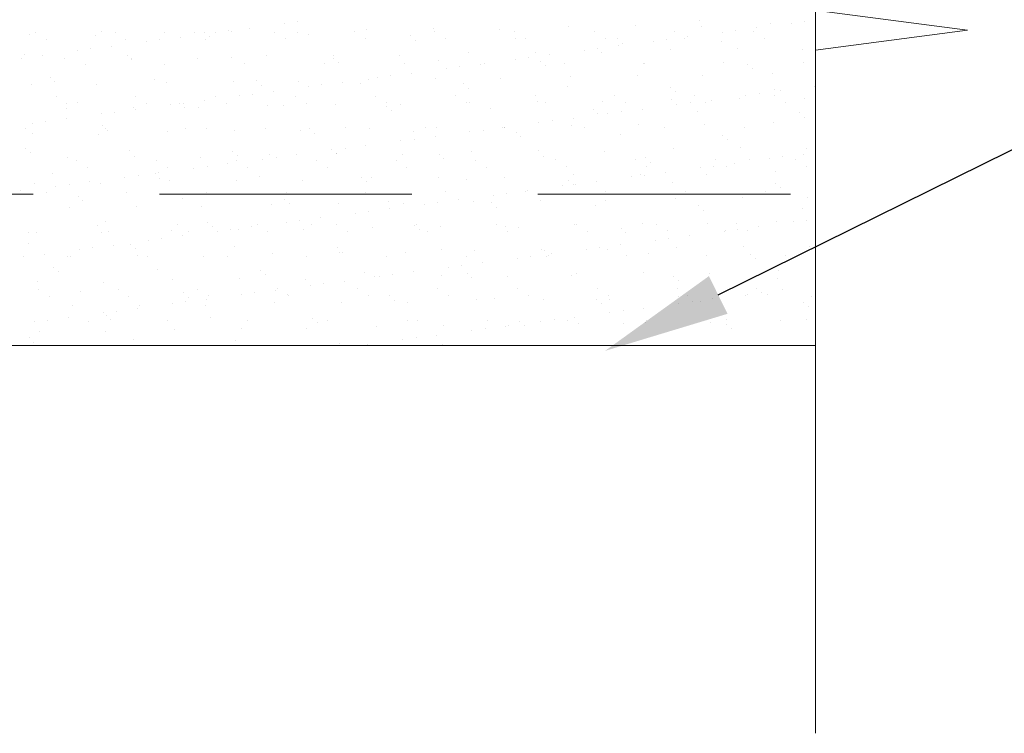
# Model space of a CAD drawing. Header units: metres. Extents: x 561538 to 562530, y 6580867 to 6581188.
# Tile 72 of 78: x 562511.84 to 562513.79, y 6580881.77 to 6580883.19. Entities that reach past the tile are written whole.
import ezdxf

# ---------------------------------------------------------------- set-up
doc = ezdxf.new("R2010")
doc.units = ezdxf.units.M
doc.linetypes.add('DASHED', pattern=[0.75, 0.5, -0.25])
for name, color, linetype, lineweight in [('KLM_lõige', 7, 'Continuous', 9), ('KLM_nähtavus', 5, 'Continuous', 9), ('VV_xref', 7, 'Continuous', 9)]:
    doc.layers.add(name, color=color, linetype=linetype, lineweight=lineweight)

msp = doc.modelspace()

# ---------------------------------------------------------------- linework, layer by layer
at = {"layer": 'KLM_lõige'}
for p, q in [((562513.4211, 6580882.5405), (562513.4212, 6580883.9947)), ((562512.2999, 6580883.1694), (562512.2999, 6580883.1694)), ((562512.3689, 6580883.1785), (562512.3689, 6580883.1785)), ((562512.3954, 6580883.182), (562512.3954, 6580883.182)), ((562512.9315, 6580883.1721), (562512.9315, 6580883.1721)), ((562513.0645, 6580883.1738), (562513.0645, 6580883.1738)), ((562513.1912, 6580883.1838), (562513.1912, 6580883.1838)), ((562513.1945, 6580883.1732), (562513.1945, 6580883.1732)), ((562513.304, 6580883.1701), (562513.304, 6580883.1701)), ((562513.3317, 6580883.1781), (562513.3317, 6580883.1781)), ((562513.373, 6580883.1791), (562513.373, 6580883.1791)), ((562513.3994, 6580883.1826), (562513.3994, 6580883.1826)), ((562511.8641, 6580883.1557), (562511.8641, 6580883.1557)), ((562511.8751, 6580883.1606), (562511.8751, 6580883.1606)), ((562511.9941, 6580883.1551), (562511.9941, 6580883.1551)), ((562512.0067, 6580883.162), (562512.0067, 6580883.162)), ((562512.0333, 6580883.1609), (562512.0333, 6580883.1609)), ((562512.1313, 6580883.1601), (562512.1313, 6580883.1601)), ((562512.1632, 6580883.1514), (562512.1632, 6580883.1514)), ((562512.1915, 6580883.1612), (562512.1915, 6580883.1612)), ((562512.21, 6580883.1603), (562512.21, 6580883.1603)), ((562512.2194, 6580883.1517), (562512.2194, 6580883.1517)), ((562512.2322, 6580883.1605), (562512.2322, 6580883.1605)), ((562512.2586, 6580883.164), (562512.2586, 6580883.164)), ((562512.2642, 6580883.1618), (562512.2642, 6580883.1618)), ((562512.3497, 6580883.1614), (562512.3497, 6580883.1614)), ((562512.3942, 6580883.1611), (562512.3942, 6580883.1611)), ((562512.4163, 6580883.1558), (562512.4163, 6580883.1558)), ((562512.5079, 6580883.1617), (562512.5079, 6580883.1617)), ((562512.5314, 6580883.1661), (562512.5314, 6580883.1661)), ((562512.6195, 6580883.154), (562512.6195, 6580883.154)), ((562512.6644, 6580883.1678), (562512.6644, 6580883.1678)), ((562512.6661, 6580883.162), (562512.6661, 6580883.162)), ((562512.7943, 6580883.1671), (562512.7943, 6580883.1671)), ((562512.8243, 6580883.1623), (562512.8243, 6580883.1623)), ((562512.8258, 6580883.1495), (562512.8258, 6580883.1495)), ((562512.9825, 6580883.1626), (562512.9825, 6580883.1626)), ((562513.004, 6580883.1489), (562513.004, 6580883.1489)), ((562513.1407, 6580883.1629), (562513.1407, 6580883.1629)), ((562513.1622, 6580883.1492), (562513.1622, 6580883.1492)), ((562513.1672, 6580883.1521), (562513.1672, 6580883.1521)), ((562513.2362, 6580883.1611), (562513.2362, 6580883.1611)), ((562513.2627, 6580883.1646), (562513.2627, 6580883.1646)), ((562513.2989, 6580883.1632), (562513.2989, 6580883.1632)), ((562513.3204, 6580883.1495), (562513.3204, 6580883.1495)), ((562511.8966, 6580883.1469), (562511.8966, 6580883.1469)), ((562512.0264, 6580883.1334), (562512.0264, 6580883.1334)), ((562512.0548, 6580883.1472), (562512.0548, 6580883.1472)), ((562512.0954, 6580883.1425), (562512.0954, 6580883.1425)), ((562512.1219, 6580883.146), (562512.1219, 6580883.146)), ((562512.213, 6580883.1475), (562512.213, 6580883.1475)), ((562512.3712, 6580883.1478), (562512.3712, 6580883.1478)), ((562512.5294, 6580883.1481), (562512.5294, 6580883.1481)), ((562512.6289, 6580883.1455), (562512.6289, 6580883.1455)), ((562512.6876, 6580883.1484), (562512.6876, 6580883.1484)), ((562512.8458, 6580883.1487), (562512.8458, 6580883.1487)), ((562513.0291, 6580883.1478), (562513.0291, 6580883.1478)), ((562513.0305, 6580883.1341), (562513.0305, 6580883.1341)), ((562513.0384, 6580883.1392), (562513.0384, 6580883.1392)), ((562513.0995, 6580883.1431), (562513.0995, 6580883.1431)), ((562513.1259, 6580883.1466), (562513.1259, 6580883.1466)), ((562513.2354, 6580883.1433), (562513.2354, 6580883.1433)), ((562511.8484, 6580883.11), (562511.8484, 6580883.11)), ((562511.854, 6580883.1174), (562511.854, 6580883.1174)), ((562511.8897, 6580883.1154), (562511.8897, 6580883.1154)), ((562511.9587, 6580883.1245), (562511.9587, 6580883.1245)), ((562511.9851, 6580883.128), (562511.9851, 6580883.128)), ((562512.0573, 6580883.1157), (562512.0573, 6580883.1157)), ((562512.2636, 6580883.1112), (562512.2636, 6580883.1112)), ((562512.3329, 6580883.1141), (562512.3329, 6580883.1141)), ((562512.4659, 6580883.1158), (562512.4659, 6580883.1158)), ((562512.5959, 6580883.1152), (562512.5959, 6580883.1152)), ((562512.7331, 6580883.1201), (562512.7331, 6580883.1201)), ((562512.8524, 6580883.1106), (562512.8524, 6580883.1106)), ((562512.866, 6580883.1218), (562512.866, 6580883.1218)), ((562512.8937, 6580883.1161), (562512.8937, 6580883.1161)), ((562512.9627, 6580883.1251), (562512.9627, 6580883.1251)), ((562512.9892, 6580883.1286), (562512.9892, 6580883.1286)), ((562512.996, 6580883.1212), (562512.996, 6580883.1212)), ((562513.1332, 6580883.1262), (562513.1332, 6580883.1262)), ((562513.2662, 6580883.1279), (562513.2662, 6580883.1279)), ((562513.3961, 6580883.1272), (562513.3961, 6580883.1272)), ((562511.9328, 6580883.1081), (562511.9328, 6580883.1081)), ((562511.9737, 6580883.0978), (562511.9737, 6580883.0978)), ((562512.0658, 6580883.1098), (562512.0658, 6580883.1098)), ((562512.0666, 6580883.1071), (562512.0666, 6580883.1071)), ((562512.1319, 6580883.0981), (562512.1319, 6580883.0981)), ((562512.1957, 6580883.1092), (562512.1957, 6580883.1092)), ((562512.2901, 6580883.0984), (562512.2901, 6580883.0984)), ((562512.4483, 6580883.0987), (562512.4483, 6580883.0987)), ((562512.4668, 6580883.1095), (562512.4668, 6580883.1095)), ((562512.4762, 6580883.1009), (562512.4762, 6580883.1009)), ((562512.6065, 6580883.099), (562512.6065, 6580883.099)), ((562512.6731, 6580883.105), (562512.6731, 6580883.105)), ((562512.7157, 6580883.0926), (562512.7157, 6580883.0926)), ((562512.757, 6580883.0981), (562512.757, 6580883.0981)), ((562512.7647, 6580883.0992), (562512.7647, 6580883.0992)), ((562512.826, 6580883.1071), (562512.826, 6580883.1071)), ((562512.8764, 6580883.1032), (562512.8764, 6580883.1032)), ((562512.8857, 6580883.0946), (562512.8857, 6580883.0946)), ((562512.9229, 6580883.0995), (562512.9229, 6580883.0995)), ((562513.0811, 6580883.0998), (562513.0811, 6580883.0998)), ((562513.0826, 6580883.0987), (562513.0826, 6580883.0987)), ((562513.2393, 6580883.1001), (562513.2393, 6580883.1001)), ((562513.2859, 6580883.097), (562513.2859, 6580883.097)), ((562513.3975, 6580883.1004), (562513.3975, 6580883.1004)), ((562511.9046, 6580883.0711), (562511.9046, 6580883.0711)), ((562512.5525, 6580883.0711), (562512.5525, 6580883.0711)), ((562512.5789, 6580883.0746), (562512.5789, 6580883.0746)), ((562512.6202, 6580883.08), (562512.6202, 6580883.08)), ((562512.6892, 6580883.0891), (562512.6892, 6580883.0891)), ((562512.9347, 6580883.0742), (562512.9347, 6580883.0742)), ((562513.0677, 6580883.0759), (562513.0677, 6580883.0759)), ((562513.1977, 6580883.0753), (562513.1977, 6580883.0753)), ((562513.2953, 6580883.0884), (562513.2953, 6580883.0884)), ((562513.3349, 6580883.0802), (562513.3349, 6580883.0802)), ((562511.8673, 6580883.0579), (562511.8673, 6580883.0579)), ((562511.9139, 6580883.0625), (562511.9139, 6580883.0625)), ((562511.9973, 6580883.0572), (562511.9973, 6580883.0572)), ((562512.1108, 6580883.0666), (562512.1108, 6580883.0666)), ((562512.1345, 6580883.0622), (562512.1345, 6580883.0622)), ((562512.2674, 6580883.0639), (562512.2674, 6580883.0639)), ((562512.3141, 6580883.0649), (562512.3141, 6580883.0649)), ((562512.3235, 6580883.0563), (562512.3235, 6580883.0563)), ((562512.3974, 6580883.0632), (562512.3974, 6580883.0632)), ((562512.4158, 6580883.0531), (562512.4158, 6580883.0531)), ((562512.4422, 6580883.0566), (562512.4422, 6580883.0566)), ((562512.4835, 6580883.062), (562512.4835, 6580883.062)), ((562512.5204, 6580883.0604), (562512.5204, 6580883.0604)), ((562512.5346, 6580883.0682), (562512.5346, 6580883.0682)), ((562512.6676, 6580883.0699), (562512.6676, 6580883.0699)), ((562512.7237, 6580883.0586), (562512.7237, 6580883.0586)), ((562512.7975, 6580883.0693), (562512.7975, 6580883.0693)), ((562512.9299, 6580883.0541), (562512.9299, 6580883.0541)), ((562513.1332, 6580883.0524), (562513.1332, 6580883.0524)), ((562513.4198, 6580883.0538), (562513.4198, 6580883.0538)), ((562511.9162, 6580883.0334), (562511.9162, 6580883.0334)), ((562512.0744, 6580883.0337), (562512.0744, 6580883.0337)), ((562512.2326, 6580883.0339), (562512.2326, 6580883.0339)), ((562512.279, 6580883.0351), (562512.279, 6580883.0351)), ((562512.3055, 6580883.0386), (562512.3055, 6580883.0386)), ((562512.3468, 6580883.044), (562512.3468, 6580883.044)), ((562512.3908, 6580883.0342), (562512.3908, 6580883.0342)), ((562512.549, 6580883.0345), (562512.549, 6580883.0345)), ((562512.7072, 6580883.0348), (562512.7072, 6580883.0348)), ((562512.733, 6580883.05), (562512.733, 6580883.05)), ((562512.8654, 6580883.0351), (562512.8654, 6580883.0351)), ((562513.0236, 6580883.0354), (562513.0236, 6580883.0354)), ((562513.1426, 6580883.0438), (562513.1426, 6580883.0438)), ((562513.1818, 6580883.0357), (562513.1818, 6580883.0357)), ((562513.283, 6580883.0358), (562513.283, 6580883.0358)), ((562513.3095, 6580883.0393), (562513.3095, 6580883.0393)), ((562513.3395, 6580883.0479), (562513.3395, 6580883.0479)), ((562513.34, 6580883.036), (562513.34, 6580883.036)), ((562513.3508, 6580883.0447), (562513.3508, 6580883.0447)), ((562511.9376, 6580883.0197), (562511.9376, 6580883.0197)), ((562511.9581, 6580883.022), (562511.9581, 6580883.022)), ((562512.0958, 6580883.02), (562512.0958, 6580883.02)), ((562512.1423, 6580883.0171), (562512.1423, 6580883.0171)), ((562512.1614, 6580883.0203), (562512.1614, 6580883.0203)), ((562512.1687, 6580883.0206), (562512.1687, 6580883.0206)), ((562512.21, 6580883.026), (562512.21, 6580883.026)), ((562512.254, 6580883.0203), (562512.254, 6580883.0203)), ((562512.3361, 6580883.0162), (562512.3361, 6580883.0162)), ((562512.3677, 6580883.0158), (562512.3677, 6580883.0158)), ((562512.4122, 6580883.0206), (562512.4122, 6580883.0206)), ((562512.4691, 6580883.0179), (562512.4691, 6580883.0179)), ((562512.5704, 6580883.0209), (562512.5704, 6580883.0209)), ((562512.5709, 6580883.014), (562512.5709, 6580883.014)), ((562512.5991, 6580883.0173), (562512.5991, 6580883.0173)), ((562512.7286, 6580883.0212), (562512.7286, 6580883.0212)), ((562512.7363, 6580883.0223), (562512.7363, 6580883.0223)), ((562512.8692, 6580883.024), (562512.8692, 6580883.024)), ((562512.8868, 6580883.0215), (562512.8868, 6580883.0215)), ((562512.9992, 6580883.0233), (562512.9992, 6580883.0233)), ((562513.045, 6580883.0217), (562513.045, 6580883.0217)), ((562513.1364, 6580883.0283), (562513.1364, 6580883.0283)), ((562513.1463, 6580883.0178), (562513.1463, 6580883.0178)), ((562513.1727, 6580883.0213), (562513.1727, 6580883.0213)), ((562513.2032, 6580883.022), (562513.2032, 6580883.022)), ((562513.214, 6580883.0267), (562513.214, 6580883.0267)), ((562513.2694, 6580883.03), (562513.2694, 6580883.03)), ((562513.3614, 6580883.0223), (562513.3614, 6580883.0223)), ((562513.3993, 6580883.0293), (562513.3993, 6580883.0293)), ((562511.936, 6580883.0102), (562511.936, 6580883.0102)), ((562512.0055, 6580882.9991), (562512.0055, 6580882.9991)), ((562512.032, 6580883.0026), (562512.032, 6580883.0026)), ((562512.069, 6580883.0119), (562512.069, 6580883.0119)), ((562512.0733, 6580883.008), (562512.0733, 6580883.008)), ((562512.1708, 6580883.0117), (562512.1708, 6580883.0117)), ((562512.1989, 6580883.0113), (562512.1989, 6580883.0113)), ((562512.5803, 6580883.0055), (562512.5803, 6580883.0055)), ((562512.7772, 6580883.0095), (562512.7772, 6580883.0095)), ((562512.9805, 6580883.0078), (562512.9805, 6580883.0078)), ((562512.9899, 6580882.9992), (562512.9899, 6580882.9992)), ((562513.0096, 6580882.9998), (562513.0096, 6580882.9998)), ((562513.036, 6580883.0033), (562513.036, 6580883.0033)), ((562513.0773, 6580883.0087), (562513.0773, 6580883.0087)), ((562513.1868, 6580883.0033), (562513.1868, 6580883.0033)), ((562513.39, 6580883.0016), (562513.39, 6580883.0016)), ((562513.3994, 6580882.993), (562513.3994, 6580882.993)), ((562511.8688, 6580882.9811), (562511.8688, 6580882.9811)), ((562511.8952, 6580882.9846), (562511.8952, 6580882.9846)), ((562511.9365, 6580882.99), (562511.9365, 6580882.99)), ((562512.0087, 6580882.9757), (562512.0087, 6580882.9757)), ((562512.8728, 6580882.9818), (562512.8728, 6580882.9818)), ((562512.8993, 6580882.9853), (562512.8993, 6580882.9853)), ((562512.9379, 6580882.9763), (562512.9379, 6580882.9763)), ((562512.9406, 6580882.9907), (562512.9406, 6580882.9907)), ((562513.0709, 6580882.978), (562513.0709, 6580882.978)), ((562513.2009, 6580882.9774), (562513.2009, 6580882.9774)), ((562513.3381, 6580882.9823), (562513.3381, 6580882.9823)), ((562511.8565, 6580882.9703), (562511.8565, 6580882.9703)), ((562511.8705, 6580882.96), (562511.8705, 6580882.96)), ((562512.0005, 6580882.9593), (562512.0005, 6580882.9593)), ((562512.0147, 6580882.9706), (562512.0147, 6580882.9706)), ((562512.0181, 6580882.9671), (562512.0181, 6580882.9671)), ((562512.1377, 6580882.9643), (562512.1377, 6580882.9643)), ((562512.1729, 6580882.9709), (562512.1729, 6580882.9709)), ((562512.215, 6580882.9712), (562512.215, 6580882.9712)), ((562512.2706, 6580882.966), (562512.2706, 6580882.966)), ((562512.3311, 6580882.9712), (562512.3311, 6580882.9712)), ((562512.4006, 6580882.9654), (562512.4006, 6580882.9654)), ((562512.4182, 6580882.9695), (562512.4182, 6580882.9695)), ((562512.4276, 6580882.9609), (562512.4276, 6580882.9609)), ((562512.4893, 6580882.9715), (562512.4893, 6580882.9715)), ((562512.5378, 6580882.9703), (562512.5378, 6580882.9703)), ((562512.6245, 6580882.965), (562512.6245, 6580882.965)), ((562512.6475, 6580882.9717), (562512.6475, 6580882.9717)), ((562512.6671, 6580882.9547), (562512.6671, 6580882.9547)), ((562512.6708, 6580882.972), (562512.6708, 6580882.972)), ((562512.7361, 6580882.9638), (562512.7361, 6580882.9638)), ((562512.7625, 6580882.9673), (562512.7625, 6580882.9673)), ((562512.8007, 6580882.9714), (562512.8007, 6580882.9714)), ((562512.8038, 6580882.9727), (562512.8038, 6580882.9727)), ((562512.8057, 6580882.972), (562512.8057, 6580882.972)), ((562512.8278, 6580882.9632), (562512.8278, 6580882.9632)), ((562512.8371, 6580882.9546), (562512.8371, 6580882.9546)), ((562512.9639, 6580882.9723), (562512.9639, 6580882.9723)), ((562513.0341, 6580882.9587), (562513.0341, 6580882.9587)), ((562513.1221, 6580882.9726), (562513.1221, 6580882.9726)), ((562513.2373, 6580882.957), (562513.2373, 6580882.957)), ((562513.2803, 6580882.9729), (562513.2803, 6580882.9729)), ((562512.5303, 6580882.9367), (562512.5303, 6580882.9367)), ((562512.5993, 6580882.9458), (562512.5993, 6580882.9458)), ((562512.6258, 6580882.9492), (562512.6258, 6580882.9492)), ((562513.2467, 6580882.9484), (562513.2467, 6580882.9484)), ((562511.856, 6580882.9311), (562511.856, 6580882.9311)), ((562511.8653, 6580882.9225), (562511.8653, 6580882.9225)), ((562512.0623, 6580882.9266), (562512.0623, 6580882.9266)), ((562512.2655, 6580882.9249), (562512.2655, 6580882.9249)), ((562512.2749, 6580882.9163), (562512.2749, 6580882.9163)), ((562512.3393, 6580882.9184), (562512.3393, 6580882.9184)), ((562512.3936, 6580882.9187), (562512.3936, 6580882.9187)), ((562512.4626, 6580882.9278), (562512.4626, 6580882.9278)), ((562512.4718, 6580882.9204), (562512.4718, 6580882.9204)), ((562512.4723, 6580882.9201), (562512.4723, 6580882.9201)), ((562512.489, 6580882.9312), (562512.489, 6580882.9312)), ((562512.6023, 6580882.9194), (562512.6023, 6580882.9194)), ((562512.6751, 6580882.9186), (562512.6751, 6580882.9186)), ((562512.7395, 6580882.9244), (562512.7395, 6580882.9244)), ((562512.8724, 6580882.9261), (562512.8724, 6580882.9261)), ((562513.0024, 6580882.9254), (562513.0024, 6580882.9254)), ((562513.1396, 6580882.9304), (562513.1396, 6580882.9304)), ((562513.2726, 6580882.9321), (562513.2726, 6580882.9321)), ((562513.3976, 6580882.9193), (562513.3976, 6580882.9193)), ((562513.4025, 6580882.9315), (562513.4025, 6580882.9315)), ((562511.9392, 6580882.9123), (562511.9392, 6580882.9123)), ((562511.9572, 6580882.9062), (562511.9572, 6580882.9062)), ((562512.0722, 6580882.914), (562512.0722, 6580882.914)), ((562512.1154, 6580882.9065), (562512.1154, 6580882.9065)), ((562512.2021, 6580882.9134), (562512.2021, 6580882.9134)), ((562512.2569, 6580882.9007), (562512.2569, 6580882.9007)), ((562512.2736, 6580882.9067), (562512.2736, 6580882.9067)), ((562512.3259, 6580882.9098), (562512.3259, 6580882.9098)), ((562512.3523, 6580882.9132), (562512.3523, 6580882.9132)), ((562512.4318, 6580882.907), (562512.4318, 6580882.907)), ((562512.59, 6580882.9073), (562512.59, 6580882.9073)), ((562512.6844, 6580882.9101), (562512.6844, 6580882.9101)), ((562512.7482, 6580882.9076), (562512.7482, 6580882.9076)), ((562512.8813, 6580882.9141), (562512.8813, 6580882.9141)), ((562512.9064, 6580882.9079), (562512.9064, 6580882.9079)), ((562513.0646, 6580882.9082), (562513.0646, 6580882.9082)), ((562513.0846, 6580882.9124), (562513.0846, 6580882.9124)), ((562513.094, 6580882.9038), (562513.094, 6580882.9038)), ((562513.2196, 6580882.8959), (562513.2196, 6580882.8959)), ((562513.2228, 6580882.9085), (562513.2228, 6580882.9085)), ((562513.2609, 6580882.9013), (562513.2609, 6580882.9013)), ((562513.2909, 6580882.9079), (562513.2909, 6580882.9079)), ((562513.3299, 6580882.9104), (562513.3299, 6580882.9104)), ((562513.3563, 6580882.9139), (562513.3563, 6580882.9139)), ((562513.381, 6580882.9088), (562513.381, 6580882.9088)), ((562511.9095, 6580882.882), (562511.9095, 6580882.882)), ((562511.9786, 6580882.8925), (562511.9786, 6580882.8925)), ((562512.0788, 6580882.8772), (562512.0788, 6580882.8772)), ((562512.1128, 6580882.8803), (562512.1128, 6580882.8803)), ((562512.1201, 6580882.8827), (562512.1201, 6580882.8827)), ((562512.1368, 6580882.8928), (562512.1368, 6580882.8928)), ((562512.1891, 6580882.8918), (562512.1891, 6580882.8918)), ((562512.2156, 6580882.8952), (562512.2156, 6580882.8952)), ((562512.295, 6580882.8931), (562512.295, 6580882.8931)), ((562512.4532, 6580882.8934), (562512.4532, 6580882.8934)), ((562512.6114, 6580882.8937), (562512.6114, 6580882.8937)), ((562512.7696, 6580882.894), (562512.7696, 6580882.894)), ((562512.9278, 6580882.8942), (562512.9278, 6580882.8942)), ((562512.9411, 6580882.8784), (562512.9411, 6580882.8784)), ((562513.0741, 6580882.8801), (562513.0741, 6580882.8801)), ((562513.0828, 6580882.8779), (562513.0828, 6580882.8779)), ((562513.086, 6580882.8945), (562513.086, 6580882.8945)), ((562513.1241, 6580882.8833), (562513.1241, 6580882.8833)), ((562513.1931, 6580882.8924), (562513.1931, 6580882.8924)), ((562513.2041, 6580882.8795), (562513.2041, 6580882.8795)), ((562513.2442, 6580882.8948), (562513.2442, 6580882.8948)), ((562513.3413, 6580882.8845), (562513.3413, 6580882.8845)), ((562513.4024, 6580882.8951), (562513.4024, 6580882.8951)), ((562511.8737, 6580882.8621), (562511.8737, 6580882.8621)), ((562511.9421, 6580882.8592), (562511.9421, 6580882.8592)), ((562511.9834, 6580882.8647), (562511.9834, 6580882.8647)), ((562512.0037, 6580882.8615), (562512.0037, 6580882.8615)), ((562512.0524, 6580882.8738), (562512.0524, 6580882.8738)), ((562512.1222, 6580882.8717), (562512.1222, 6580882.8717)), ((562512.1409, 6580882.8664), (562512.1409, 6580882.8664)), ((562512.2738, 6580882.8681), (562512.2738, 6580882.8681)), ((562512.3191, 6580882.8758), (562512.3191, 6580882.8758)), ((562512.4038, 6580882.8675), (562512.4038, 6580882.8675)), ((562512.5224, 6580882.874), (562512.5224, 6580882.874)), ((562512.5317, 6580882.8655), (562512.5317, 6580882.8655)), ((562512.541, 6580882.8724), (562512.541, 6580882.8724)), ((562512.674, 6580882.8741), (562512.674, 6580882.8741)), ((562512.7286, 6580882.8696), (562512.7286, 6580882.8696)), ((562512.8039, 6580882.8735), (562512.8039, 6580882.8735)), ((562512.9197, 6580882.8564), (562512.9197, 6580882.8564)), ((562512.9319, 6580882.8678), (562512.9319, 6580882.8678)), ((562512.9413, 6580882.8592), (562512.9413, 6580882.8592)), ((562512.9461, 6580882.8599), (562512.9461, 6580882.8599)), ((562512.9874, 6580882.8653), (562512.9874, 6580882.8653)), ((562513.0564, 6580882.8744), (562513.0564, 6580882.8744)), ((562513.1382, 6580882.8633), (562513.1382, 6580882.8633)), ((562513.3414, 6580882.8616), (562513.3414, 6580882.8616)), ((562511.8466, 6580882.8467), (562511.8466, 6580882.8467)), ((562511.8975, 6580882.8431), (562511.8975, 6580882.8431)), ((562511.9156, 6580882.8558), (562511.9156, 6580882.8558)), ((562512.0557, 6580882.8434), (562512.0557, 6580882.8434)), ((562512.2139, 6580882.8437), (562512.2139, 6580882.8437)), ((562512.3721, 6580882.844), (562512.3721, 6580882.844)), ((562512.5303, 6580882.8442), (562512.5303, 6580882.8442)), ((562512.6885, 6580882.8445), (562512.6885, 6580882.8445)), ((562512.7829, 6580882.8384), (562512.7829, 6580882.8384)), ((562512.8094, 6580882.8419), (562512.8094, 6580882.8419)), ((562512.8467, 6580882.8448), (562512.8467, 6580882.8448)), ((562512.8507, 6580882.8473), (562512.8507, 6580882.8473)), ((562513.0049, 6580882.8451), (562513.0049, 6580882.8451)), ((562513.1631, 6580882.8454), (562513.1631, 6580882.8454)), ((562513.3213, 6580882.8457), (562513.3213, 6580882.8457)), ((562513.3508, 6580882.853), (562513.3508, 6580882.853)), ((562511.9601, 6580882.8357), (562511.9601, 6580882.8357)), ((562511.9695, 6580882.8271), (562511.9695, 6580882.8271)), ((562512.1664, 6580882.8312), (562512.1664, 6580882.8312)), ((562512.3425, 6580882.8205), (562512.3425, 6580882.8205)), ((562512.3696, 6580882.8295), (562512.3696, 6580882.8295)), ((562512.379, 6580882.8209), (562512.379, 6580882.8209)), ((562512.4755, 6580882.8222), (562512.4755, 6580882.8222)), ((562512.5759, 6580882.825), (562512.5759, 6580882.825)), ((562512.6055, 6580882.8215), (562512.6055, 6580882.8215)), ((562512.6462, 6580882.8204), (562512.6462, 6580882.8204)), ((562512.6726, 6580882.8239), (562512.6726, 6580882.8239)), ((562512.7139, 6580882.8293), (562512.7139, 6580882.8293)), ((562512.7427, 6580882.8265), (562512.7427, 6580882.8265)), ((562512.7792, 6580882.8232), (562512.7792, 6580882.8232)), ((562512.8756, 6580882.8282), (562512.8756, 6580882.8282)), ((562512.9855, 6580882.8187), (562512.9855, 6580882.8187)), ((562513.0056, 6580882.8276), (562513.0056, 6580882.8276)), ((562513.1428, 6580882.8325), (562513.1428, 6580882.8325)), ((562513.2758, 6580882.8342), (562513.2758, 6580882.8342)), ((562513.4057, 6580882.8336), (562513.4057, 6580882.8336)), ((562511.9424, 6580882.8145), (562511.9424, 6580882.8145)), ((562512.0754, 6580882.8162), (562512.0754, 6580882.8162)), ((562512.2053, 6580882.8155), (562512.2053, 6580882.8155)), ((562512.5094, 6580882.8024), (562512.5094, 6580882.8024)), ((562512.5359, 6580882.8059), (562512.5359, 6580882.8059)), ((562512.5772, 6580882.8113), (562512.5772, 6580882.8113)), ((562512.7886, 6580882.8146), (562512.7886, 6580882.8146)), ((562513.1887, 6580882.817), (562513.1887, 6580882.817)), ((562513.1981, 6580882.8084), (562513.1981, 6580882.8084)), ((562513.395, 6580882.8125), (562513.395, 6580882.8125)), ((562511.9982, 6580882.779), (562511.9982, 6580882.779)), ((562512.0137, 6580882.7866), (562512.0137, 6580882.7866)), ((562512.1564, 6580882.7792), (562512.1564, 6580882.7792)), ((562512.2169, 6580882.7849), (562512.2169, 6580882.7849)), ((562512.3146, 6580882.7795), (562512.3146, 6580882.7795)), ((562512.3727, 6580882.7844), (562512.3727, 6580882.7844)), ((562512.3991, 6580882.7879), (562512.3991, 6580882.7879)), ((562512.4232, 6580882.7804), (562512.4232, 6580882.7804)), ((562512.4404, 6580882.7933), (562512.4404, 6580882.7933)), ((562512.4728, 6580882.7798), (562512.4728, 6580882.7798)), ((562512.6265, 6580882.7786), (562512.6265, 6580882.7786)), ((562512.631, 6580882.7801), (562512.631, 6580882.7801)), ((562512.7892, 6580882.7804), (562512.7892, 6580882.7804)), ((562512.9443, 6580882.7806), (562512.9443, 6580882.7806)), ((562512.9474, 6580882.7807), (562512.9474, 6580882.7807)), ((562513.0773, 6580882.7823), (562513.0773, 6580882.7823)), ((562513.1056, 6580882.781), (562513.1056, 6580882.781)), ((562513.2073, 6580882.7816), (562513.2073, 6580882.7816)), ((562513.2638, 6580882.7813), (562513.2638, 6580882.7813)), ((562513.3445, 6580882.7866), (562513.3445, 6580882.7866)), ((562513.3767, 6580882.7851), (562513.3767, 6580882.7851)), ((562513.4032, 6580882.7885), (562513.4032, 6580882.7885)), ((562511.8614, 6580882.765), (562511.8614, 6580882.765)), ((562511.8769, 6580882.7642), (562511.8769, 6580882.7642)), ((562512.0069, 6580882.7636), (562512.0069, 6580882.7636)), ((562512.0196, 6580882.7653), (562512.0196, 6580882.7653)), ((562512.1441, 6580882.7685), (562512.1441, 6580882.7685)), ((562512.1778, 6580882.7656), (562512.1778, 6580882.7656)), ((562512.2263, 6580882.7763), (562512.2263, 6580882.7763)), ((562512.236, 6580882.7664), (562512.236, 6580882.7664)), ((562512.2624, 6580882.7699), (562512.2624, 6580882.7699)), ((562512.277, 6580882.7702), (562512.277, 6580882.7702)), ((562512.3037, 6580882.7753), (562512.3037, 6580882.7753)), ((562512.336, 6580882.7659), (562512.336, 6580882.7659)), ((562512.407, 6580882.7696), (562512.407, 6580882.7696)), ((562512.4942, 6580882.7662), (562512.4942, 6580882.7662)), ((562512.5442, 6580882.7745), (562512.5442, 6580882.7745)), ((562512.6358, 6580882.7701), (562512.6358, 6580882.7701)), ((562512.6524, 6580882.7665), (562512.6524, 6580882.7665)), ((562512.6772, 6580882.7762), (562512.6772, 6580882.7762)), ((562512.8071, 6580882.7756), (562512.8071, 6580882.7756)), ((562512.8106, 6580882.7667), (562512.8106, 6580882.7667)), ((562512.8328, 6580882.7741), (562512.8328, 6580882.7741)), ((562512.9688, 6580882.767), (562512.9688, 6580882.767)), ((562513.036, 6580882.7724), (562513.036, 6580882.7724)), ((562513.0454, 6580882.7638), (562513.0454, 6580882.7638)), ((562513.127, 6580882.7673), (562513.127, 6580882.7673)), ((562513.24, 6580882.7671), (562513.24, 6580882.7671)), ((562513.2423, 6580882.7679), (562513.2423, 6580882.7679)), ((562513.2664, 6580882.7705), (562513.2664, 6580882.7705)), ((562513.2852, 6580882.7676), (562513.2852, 6580882.7676)), ((562513.3077, 6580882.776), (562513.3077, 6580882.776)), ((562511.861, 6580882.742), (562511.861, 6580882.742)), ((562512.0302, 6580882.7393), (562512.0302, 6580882.7393)), ((562512.0642, 6580882.7403), (562512.0642, 6580882.7403)), ((562512.0992, 6580882.7484), (562512.0992, 6580882.7484)), ((562512.1257, 6580882.7519), (562512.1257, 6580882.7519)), ((562512.1669, 6580882.7573), (562512.1669, 6580882.7573)), ((562513.0342, 6580882.74), (562513.0342, 6580882.74)), ((562513.1032, 6580882.7491), (562513.1032, 6580882.7491)), ((562513.1297, 6580882.7525), (562513.1297, 6580882.7525)), ((562513.171, 6580882.758), (562513.171, 6580882.758)), ((562511.8935, 6580882.7213), (562511.8935, 6580882.7213)), ((562511.9625, 6580882.7304), (562511.9625, 6580882.7304)), ((562511.9889, 6580882.7339), (562511.9889, 6580882.7339)), ((562512.0736, 6580882.7317), (562512.0736, 6580882.7317)), ((562512.2705, 6580882.7358), (562512.2705, 6580882.7358)), ((562512.3457, 6580882.7226), (562512.3457, 6580882.7226)), ((562512.4738, 6580882.7341), (562512.4738, 6580882.7341)), ((562512.4787, 6580882.7243), (562512.4787, 6580882.7243)), ((562512.4831, 6580882.7255), (562512.4831, 6580882.7255)), ((562512.6087, 6580882.7237), (562512.6087, 6580882.7237)), ((562512.68, 6580882.7296), (562512.68, 6580882.7296)), ((562512.7459, 6580882.7286), (562512.7459, 6580882.7286)), ((562512.8788, 6580882.7303), (562512.8788, 6580882.7303)), ((562512.8833, 6580882.7278), (562512.8833, 6580882.7278)), ((562512.8975, 6580882.722), (562512.8975, 6580882.722)), ((562512.9665, 6580882.731), (562512.9665, 6580882.731)), ((562512.9929, 6580882.7345), (562512.9929, 6580882.7345)), ((562513.0088, 6580882.7297), (562513.0088, 6580882.7297)), ((562513.0896, 6580882.7233), (562513.0896, 6580882.7233)), ((562513.146, 6580882.7346), (562513.146, 6580882.7346)), ((562513.279, 6580882.7363), (562513.279, 6580882.7363)), ((562513.2929, 6580882.7216), (562513.2929, 6580882.7216)), ((562513.4089, 6580882.7357), (562513.4089, 6580882.7357)), ((562511.8522, 6580882.7159), (562511.8522, 6580882.7159)), ((562511.9386, 6580882.7159), (562511.9386, 6580882.7159)), ((562511.9456, 6580882.7166), (562511.9456, 6580882.7166)), ((562512.0786, 6580882.7183), (562512.0786, 6580882.7183)), ((562512.0968, 6580882.7162), (562512.0968, 6580882.7162)), ((562512.2085, 6580882.7176), (562512.2085, 6580882.7176)), ((562512.255, 6580882.7165), (562512.255, 6580882.7165)), ((562512.4132, 6580882.7168), (562512.4132, 6580882.7168)), ((562512.5714, 6580882.717), (562512.5714, 6580882.717)), ((562512.7296, 6580882.7173), (562512.7296, 6580882.7173)), ((562512.7608, 6580882.704), (562512.7608, 6580882.704)), ((562512.8298, 6580882.713), (562512.8298, 6580882.713)), ((562512.8562, 6580882.7165), (562512.8562, 6580882.7165)), ((562512.8878, 6580882.7176), (562512.8878, 6580882.7176)), ((562512.8927, 6580882.7192), (562512.8927, 6580882.7192)), ((562513.046, 6580882.7179), (562513.046, 6580882.7179)), ((562513.2042, 6580882.7182), (562513.2042, 6580882.7182)), ((562513.3022, 6580882.713), (562513.3022, 6580882.713)), ((562513.3624, 6580882.7185), (562513.3624, 6580882.7185)), ((562511.9115, 6580882.6957), (562511.9115, 6580882.6957)), ((562511.9209, 6580882.6871), (562511.9209, 6580882.6871)), ((562512.1178, 6580882.6912), (562512.1178, 6580882.6912)), ((562512.3211, 6580882.6895), (562512.3211, 6580882.6895)), ((562512.3304, 6580882.6809), (562512.3304, 6580882.6809)), ((562512.5273, 6580882.685), (562512.5273, 6580882.685)), ((562512.624, 6580882.686), (562512.624, 6580882.686)), ((562512.693, 6580882.695), (562512.693, 6580882.695)), ((562512.7195, 6580882.6985), (562512.7195, 6580882.6985)), ((562512.7306, 6580882.6832), (562512.7306, 6580882.6832)), ((562512.9475, 6580882.6827), (562512.9475, 6580882.6827)), ((562513.0805, 6580882.6844), (562513.0805, 6580882.6844)), ((562513.2105, 6580882.6837), (562513.2105, 6580882.6837)), ((562513.3477, 6580882.6887), (562513.3477, 6580882.6887)), ((562511.8801, 6580882.6663), (562511.8801, 6580882.6663)), ((562512.0101, 6580882.6657), (562512.0101, 6580882.6657)), ((562512.1473, 6580882.6706), (562512.1473, 6580882.6706)), ((562512.2802, 6580882.6723), (562512.2802, 6580882.6723)), ((562512.4102, 6580882.6717), (562512.4102, 6580882.6717)), ((562512.446, 6580882.6625), (562512.446, 6580882.6625)), ((562512.4873, 6580882.668), (562512.4873, 6580882.668)), ((562512.5474, 6580882.6767), (562512.5474, 6580882.6767)), ((562512.5563, 6580882.677), (562512.5563, 6580882.677)), ((562512.5827, 6580882.6805), (562512.5827, 6580882.6805)), ((562512.6804, 6580882.6784), (562512.6804, 6580882.6784)), ((562512.74, 6580882.6746), (562512.74, 6580882.6746)), ((562512.8103, 6580882.6777), (562512.8103, 6580882.6777)), ((562512.9369, 6580882.6787), (562512.9369, 6580882.6787)), ((562513.1401, 6580882.677), (562513.1401, 6580882.677)), ((562513.1495, 6580882.6684), (562513.1495, 6580882.6684)), ((562513.3464, 6580882.6725), (562513.3464, 6580882.6725)), ((562511.8811, 6580882.6515), (562511.8811, 6580882.6515)), ((562511.9651, 6580882.6466), (562511.9651, 6580882.6466)), ((562512.0393, 6580882.6517), (562512.0393, 6580882.6517)), ((562512.1683, 6580882.6449), (562512.1683, 6580882.6449)), ((562512.1975, 6580882.652), (562512.1975, 6580882.652)), ((562512.3092, 6580882.6445), (562512.3092, 6580882.6445)), ((562512.3505, 6580882.65), (562512.3505, 6580882.65)), ((562512.3556, 6580882.6523), (562512.3556, 6580882.6523)), ((562512.4195, 6580882.659), (562512.4195, 6580882.659)), ((562512.5138, 6580882.6526), (562512.5138, 6580882.6526)), ((562512.672, 6580882.6529), (562512.672, 6580882.6529)), ((562512.8302, 6580882.6532), (562512.8302, 6580882.6532)), ((562512.9884, 6580882.6535), (562512.9884, 6580882.6535)), ((562513.1466, 6580882.6538), (562513.1466, 6580882.6538)), ((562513.3048, 6580882.654), (562513.3048, 6580882.654)), ((562513.3133, 6580882.6452), (562513.3133, 6580882.6452)), ((562513.3546, 6580882.6506), (562513.3546, 6580882.6506)), ((562511.9025, 6580882.6378), (562511.9025, 6580882.6378)), ((562512.0607, 6580882.6381), (562512.0607, 6580882.6381)), ((562512.146, 6580882.623), (562512.146, 6580882.623)), ((562512.1725, 6580882.6265), (562512.1725, 6580882.6265)), ((562512.1777, 6580882.6363), (562512.1777, 6580882.6363)), ((562512.2138, 6580882.632), (562512.2138, 6580882.632)), ((562512.2189, 6580882.6384), (562512.2189, 6580882.6384)), ((562512.2828, 6580882.641), (562512.2828, 6580882.641)), ((562512.3489, 6580882.6247), (562512.3489, 6580882.6247)), ((562512.3746, 6580882.6404), (562512.3746, 6580882.6404)), ((562512.3771, 6580882.6387), (562512.3771, 6580882.6387)), ((562512.4819, 6580882.6264), (562512.4819, 6580882.6264)), ((562512.5353, 6580882.639), (562512.5353, 6580882.639)), ((562512.5779, 6580882.6386), (562512.5779, 6580882.6386)), ((562512.5873, 6580882.6301), (562512.5873, 6580882.6301)), ((562512.6119, 6580882.6258), (562512.6119, 6580882.6258)), ((562512.6935, 6580882.6393), (562512.6935, 6580882.6393)), ((562512.7491, 6580882.6307), (562512.7491, 6580882.6307)), ((562512.7842, 6580882.6341), (562512.7842, 6580882.6341)), ((562512.8517, 6580882.6395), (562512.8517, 6580882.6395)), ((562512.882, 6580882.6324), (562512.882, 6580882.6324)), ((562512.9874, 6580882.6324), (562512.9874, 6580882.6324)), ((562512.9968, 6580882.6238), (562512.9968, 6580882.6238)), ((562513.0099, 6580882.6398), (562513.0099, 6580882.6398)), ((562513.012, 6580882.6318), (562513.012, 6580882.6318)), ((562513.1492, 6580882.6367), (562513.1492, 6580882.6367)), ((562513.1501, 6580882.6237), (562513.1501, 6580882.6237)), ((562513.1681, 6580882.6401), (562513.1681, 6580882.6401)), ((562513.1765, 6580882.6272), (562513.1765, 6580882.6272)), ((562513.1937, 6580882.6279), (562513.1937, 6580882.6279)), ((562513.2178, 6580882.6326), (562513.2178, 6580882.6326)), ((562513.2822, 6580882.6384), (562513.2822, 6580882.6384)), ((562513.2868, 6580882.6417), (562513.2868, 6580882.6417)), ((562513.3263, 6580882.6404), (562513.3263, 6580882.6404)), ((562513.397, 6580882.6262), (562513.397, 6580882.6262)), ((562513.4121, 6580882.6378), (562513.4121, 6580882.6378)), ((562511.9488, 6580882.6187), (562511.9488, 6580882.6187)), ((562512.0093, 6580882.605), (562512.0093, 6580882.605)), ((562512.0357, 6580882.6085), (562512.0357, 6580882.6085)), ((562512.077, 6580882.6139), (562512.077, 6580882.6139)), ((562512.0818, 6580882.6204), (562512.0818, 6580882.6204)), ((562512.2117, 6580882.6198), (562512.2117, 6580882.6198)), ((562513.0133, 6580882.6057), (562513.0133, 6580882.6057)), ((562513.0398, 6580882.6092), (562513.0398, 6580882.6092)), ((562513.0811, 6580882.6146), (562513.0811, 6580882.6146)), ((562513.4063, 6580882.6176), (562513.4063, 6580882.6176)), ((562511.8726, 6580882.587), (562511.8726, 6580882.587)), ((562511.899, 6580882.5905), (562511.899, 6580882.5905)), ((562511.9403, 6580882.5959), (562511.9403, 6580882.5959)), ((562511.9796, 6580882.5887), (562511.9796, 6580882.5887)), ((562512.0156, 6580882.6003), (562512.0156, 6580882.6003)), ((562512.025, 6580882.5917), (562512.025, 6580882.5917)), ((562512.1378, 6580882.589), (562512.1378, 6580882.589)), ((562512.2219, 6580882.5958), (562512.2219, 6580882.5958)), ((562512.296, 6580882.5893), (562512.296, 6580882.5893)), ((562512.4252, 6580882.5941), (562512.4252, 6580882.5941)), ((562512.4345, 6580882.5855), (562512.4345, 6580882.5855)), ((562512.4542, 6580882.5895), (562512.4542, 6580882.5895)), ((562512.6124, 6580882.5898), (562512.6124, 6580882.5898)), ((562512.6314, 6580882.5896), (562512.6314, 6580882.5896)), ((562512.7706, 6580882.5901), (562512.7706, 6580882.5901)), ((562512.8347, 6580882.5878), (562512.8347, 6580882.5878)), ((562512.8766, 6580882.5877), (562512.8766, 6580882.5877)), ((562512.903, 6580882.5912), (562512.903, 6580882.5912)), ((562512.9288, 6580882.5904), (562512.9288, 6580882.5904)), ((562512.9443, 6580882.5966), (562512.9443, 6580882.5966)), ((562512.9507, 6580882.5848), (562512.9507, 6580882.5848)), ((562513.041, 6580882.5833), (562513.041, 6580882.5833)), ((562513.0837, 6580882.5865), (562513.0837, 6580882.5865)), ((562513.087, 6580882.5907), (562513.087, 6580882.5907)), ((562513.2137, 6580882.5859), (562513.2137, 6580882.5859)), ((562513.2452, 6580882.591), (562513.2452, 6580882.591)), ((562513.3509, 6580882.5908), (562513.3509, 6580882.5908)), ((562513.4034, 6580882.5913), (562513.4034, 6580882.5913)), ((562511.8833, 6580882.5684), (562511.8833, 6580882.5684)), ((562512.0133, 6580882.5678), (562512.0133, 6580882.5678)), ((562512.1505, 6580882.5728), (562512.1505, 6580882.5728)), ((562512.2834, 6580882.5745), (562512.2834, 6580882.5745)), ((562512.4134, 6580882.5738), (562512.4134, 6580882.5738)), ((562512.5506, 6580882.5788), (562512.5506, 6580882.5788)), ((562512.6836, 6580882.5805), (562512.6836, 6580882.5805)), ((562512.7399, 6580882.5697), (562512.7399, 6580882.5697)), ((562512.7663, 6580882.5732), (562512.7663, 6580882.5732)), ((562512.8076, 6580882.5786), (562512.8076, 6580882.5786)), ((562512.8135, 6580882.5798), (562512.8135, 6580882.5798)), ((562512.8441, 6580882.5792), (562512.8441, 6580882.5792)), ((562513.2443, 6580882.5816), (562513.2443, 6580882.5816)), ((562513.2536, 6580882.573), (562513.2536, 6580882.573)), ((562511.8629, 6580882.5557), (562511.8629, 6580882.5557)), ((562511.8723, 6580882.5471), (562511.8723, 6580882.5471)), ((562512.0692, 6580882.5512), (562512.0692, 6580882.5512)), ((562512.2725, 6580882.5495), (562512.2725, 6580882.5495)), ((562512.4787, 6580882.545), (562512.4787, 6580882.545)), ((562512.6031, 6580882.5517), (562512.6031, 6580882.5517)), ((562512.6296, 6580882.5552), (562512.6296, 6580882.5552)), ((562512.6709, 6580882.5606), (562512.6709, 6580882.5606)), ((562504.3211, 6580882.5405), (562513.4211, 6580882.5405)), ((562512.2818, 6580882.5409), (562512.2818, 6580882.5409)), ((562512.5341, 6580882.5426), (562512.5341, 6580882.5426)), ((562512.682, 6580882.5432), (562512.682, 6580882.5432)), ((562513.2854, 6580882.5406), (562513.2854, 6580882.5406))]:
    msp.add_line(p, q, dxfattribs=at)
at = {"layer": 'KLM_lõige', "color": 1, "linetype": 'DASHED', "ltscale": 0.5}
msp.add_line((562504.3211, 6580882.5405), (562513.4211, 6580882.5405), dxfattribs=at)
at = {"layer": 'KLM_lõige', "linetype": 'ByBlock', "lineweight": -2}
msp.add_lwpolyline([(562513.2282, 6580882.6405), (562514.3288, 6580883.1844)], dxfattribs=at)
at = {"layer": 'KLM_lõige'}
msp.add_solid([(562513.2466, 6580882.6031), (562513.0041, 6580882.5297), (562513.2097, 6580882.6778)], dxfattribs=at)
at = {"layer": 'KLM_nähtavus', "color": 74, "linetype": 'DASHED'}
msp.add_line((562503.1211, 6580882.8405), (562513.4211, 6580882.8405), dxfattribs=at)
at = {"layer": 'VV_xref', "linetype": 'Continuous', "lineweight": 9}
for p, q in [((562513.1602, 6580883.2388), (562513.7221, 6580883.1653)), ((562513.7221, 6580883.1653), (562513.4211, 6580883.1252)), ((562513.4211, 6580883.1252), (562513.4211, 6580881.7718))]:
    msp.add_line(p, q, dxfattribs=at)

doc.saveas('drawing.dxf')
